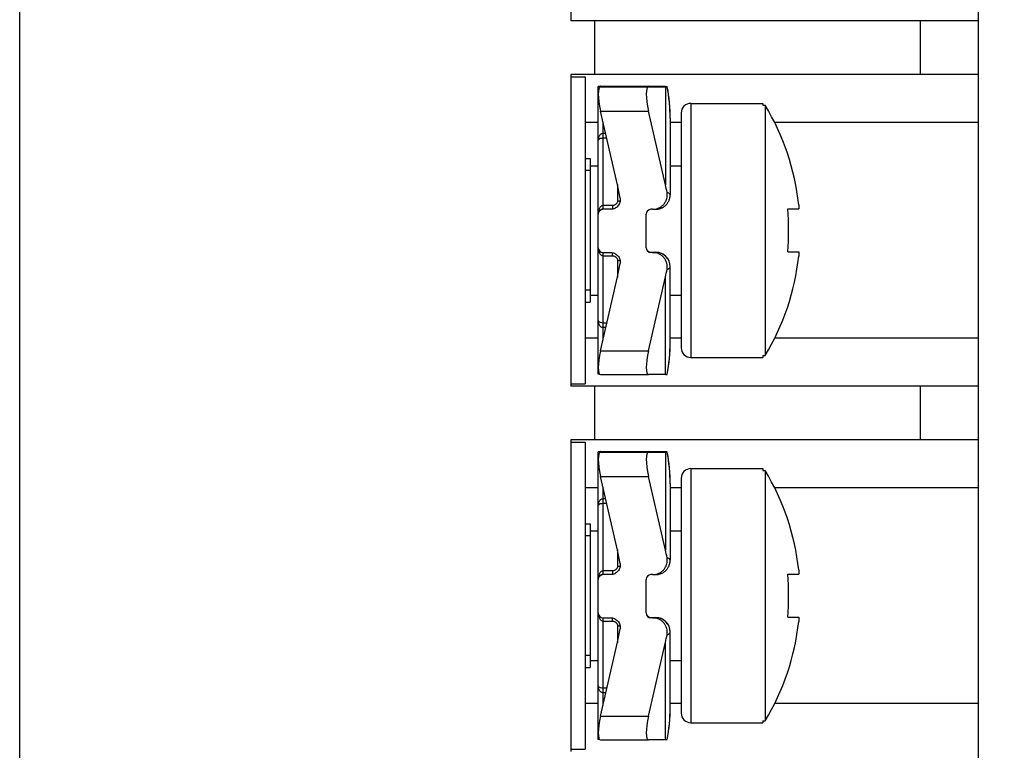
# Model space of a CAD drawing. Header units: millimetres. Extents: x 0 to 420, y 0 to 297.
# Tile 18 of 25: x 141 to 162, y 232 to 247. Entities that reach past the tile are written whole.
import ezdxf

# ---------------------------------------------------------------- set-up
doc = ezdxf.new("R2010")
doc.units = ezdxf.units.MM
doc.header["$LTSCALE"] = 23.1
doc.layers.get('0').update_dxf_attribs({"linetype": 'CONTINUOUS'})
doc.layers.add('3_ALL_AXES', color=7, linetype='CONTINUOUS')
doc.styles.get("Standard").update_dxf_attribs({"font": 'txt', "width": 0.85})
doc.dimstyles.new('DIMSTYLE_1', dxfattribs={"dimtxt": 5.5, "dimasz": 3.5, "dimexe": 1, "dimexo": 0.5, "dimgap": 1.375, "dimtad": 1, "dimdec": 4, "dimdsep": 46, "dimtxsty": 'STANDARD', "dimblk": '_FILLED', "dimblk1": '_FILLED', "dimblk2": '_FILLED', "dimcen": 0.09, "dimadec": 4, "dimazin": 2, "dimtp": 0.15, "dimtm": 0.15, "dimtfac": 1, "dimtdec": 4, "dimtofl": 0, "dimtmove": 0, "dimatfit": 3, "dimldrblk": '_FILLED', "dimfxl": 1, "dimtolj": 1, "dimarcsym": 0})

# ---------------------------------------------------------------- blocks, each defined once
blk = doc.blocks.new('_FILLED')
at = {"color": 0, "linetype": 'BYBLOCK'}
blk.add_solid([(0, 0), (-1, 0.1429), (-1, -0.1429)], dxfattribs=at)
blk = doc.blocks.new('*D3')
at = {"color": 2, "linetype": 'CONTINUOUS'}
for p, q in [((152.935, 265.853), (184.918, 265.853)), ((183.918, 265.853), (183.918, 220.103)), ((183.918, 174.353), (183.918, 220.103)), ((143.935, 174.353), (184.918, 174.353))]:
    blk.add_line(p, q, dxfattribs=at)
at = {"color": 2, "linetype": 'CONTINUOUS', "xscale": 3.5, "yscale": 3.5, "zscale": 3.5}
for p, rotation in [((183.918, 265.853), 90), ((183.918, 174.353), 270)]:
    blk.add_blockref('_FILLED', p, dxfattribs=dict(at, rotation=rotation))
at = {"color": 2, "linetype": 'CONTINUOUS', "insert": (177.043, 220.103), "char_height": 5.5, "width": 21.80357, "attachment_point": 2, "rotation": 90, "line_spacing_factor": 0.9}
blk.add_mtext('91.5', dxfattribs=at)

msp = doc.modelspace()

# ---------------------------------------------------------------- linework, layer by layer
at = {"color": 7, "linetype": 'CONTINUOUS'}
for p, q in [((141.43464, 174.35261), (141.43464, 265.85261)), ((161.43464, 176.85261), (161.43464, 263.35261)), ((152.93464, 253.83261), (152.93464, 247.33261)), ((161.43464, 247.33261), (152.93464, 247.33261)), ((153.43464, 246.21261), (153.43464, 247.33261)), ((161.43464, 246.21261), (152.93464, 246.21261)), ((152.93464, 246.21261), (152.93464, 239.71261)), ((153.5304, 245.96405), (153.50474, 245.96381)), ((153.50474, 243.30609), (153.50474, 245.96381)), ((153.50474, 245.96137), (153.5304, 245.96113)), ((153.5534, 245.97132), (153.553, 245.97131)), ((153.90685, 245.96595), (153.5534, 245.97132)), ((153.5534, 245.95386), (153.90685, 245.95923)), ((153.60474, 245.97132), (154.553, 245.97132)), ((153.76025, 245.96416), (153.60474, 245.96416)), ((153.60474, 245.96102), (153.76025, 245.96102)), ((153.96043, 245.96496), (153.96266, 245.96486)), ((153.96266, 245.96032), (153.96043, 245.96022)), ((154.50474, 245.96381), (154.51337, 245.96395)), ((154.50474, 245.96381), (154.50474, 245.96137)), ((154.51337, 245.96395), (154.60474, 245.96416)), ((154.553, 245.97132), (154.5534, 245.97132)), ((154.90685, 245.96595), (154.5534, 245.97132)), ((154.5534, 245.95386), (154.90685, 245.95923)), ((154.63893, 245.96416), (154.60474, 245.96416)), ((154.63893, 245.96102), (154.60474, 245.96102)), ((154.93957, 245.95978), (154.94449, 245.95997)), ((154.94449, 245.96521), (154.94272, 245.96532)), ((154.95926, 245.87947), (154.9445, 245.96521)), ((155.00156, 245.45082), (154.99691, 245.54315)), ((155.43464, 245.61261), (156.93464, 245.61261)), ((156.93464, 245.61261), (156.93464, 245.57412)), ((156.93464, 245.57412), (156.98464, 245.57412)), ((156.98464, 245.57412), (156.98464, 240.3511)), ((153.90685, 243.91371), (153.5534, 245.45212)), ((154.90685, 243.91371), (154.5534, 245.45212)), ((155.00413, 245.36483), (155.00149, 245.45765)), ((155.00474, 245.29756), (155.0041, 245.37166)), ((155.00474, 245.30277), (155.00474, 243.70444)), ((155.23464, 245.41261), (155.23464, 240.51261)), ((157.45788, 243.41261), (157.68595, 243.41261)), ((157.68595, 243.4988), (157.68595, 243.41261)), ((153.50474, 239.9614), (153.50474, 243.30213)), ((153.79691, 243.40553), (153.60474, 243.40553)), ((153.76025, 243.40213), (153.60474, 243.40213)), ((153.76473, 243.40217), (153.76025, 243.40213)), ((154.50474, 242.60214), (154.50474, 243.30213)), ((154.63893, 243.40213), (154.60474, 243.40213)), ((154.63893, 243.40213), (154.64432, 243.40218)), ((154.67467, 243.40278), (154.68796, 243.40312)), ((154.68796, 243.40312), (154.69717, 243.4034)), ((154.70552, 243.40372), (154.70955, 243.4039)), ((154.70955, 243.4039), (154.71363, 243.4041)), ((154.71363, 243.4041), (154.71791, 243.40435)), ((153.60474, 242.50214), (153.76025, 242.50214)), ((154.60474, 242.5074), (154.70474, 242.5074)), ((154.63893, 242.50214), (154.60474, 242.50214)), ((157.45788, 242.51261), (157.68595, 242.51261)), ((157.68595, 242.51261), (157.68595, 242.42642)), ((155.00474, 240.62245), (155.00474, 242.20784)), ((153.5534, 240.45215), (153.90685, 241.99055)), ((154.5534, 240.45215), (154.90685, 241.99055)), ((156.93464, 240.3511), (156.98464, 240.3511)), ((156.93464, 240.3511), (156.93464, 240.31261)), ((155.43464, 240.31261), (156.93464, 240.31261)), ((153.5304, 239.96117), (153.50474, 239.9614)), ((153.53516, 239.96115), (153.5304, 239.96117)), ((153.553, 239.95389), (154.553, 239.95389)), ((154.553, 239.95389), (154.5534, 239.9539)), ((154.90685, 239.95927), (154.5534, 239.9539)), ((154.94449, 239.96001), (154.93957, 239.95982)), ((161.43464, 239.71261), (152.93464, 239.71261)), ((153.43464, 238.59261), (153.43464, 239.71261)), ((161.43464, 238.59261), (152.93464, 238.59261)), ((152.93464, 238.59261), (152.93464, 232.09261)), ((153.5304, 238.34405), (153.50474, 238.34381)), ((153.50474, 235.68609), (153.50474, 238.34381)), ((153.50474, 238.34137), (153.5304, 238.34113)), ((153.5534, 238.35132), (153.553, 238.35131)), ((153.90685, 238.34595), (153.5534, 238.35132)), ((153.5534, 238.33386), (153.90685, 238.33923)), ((153.60474, 238.35132), (154.553, 238.35132)), ((153.76025, 238.34416), (153.60474, 238.34416)), ((153.60474, 238.34102), (153.76025, 238.34102)), ((153.96043, 238.34496), (153.96266, 238.34486)), ((153.96266, 238.34032), (153.96043, 238.34022)), ((154.50474, 238.34381), (154.51337, 238.34395)), ((154.50474, 238.34381), (154.50474, 238.34137)), ((154.51337, 238.34395), (154.60474, 238.34416)), ((154.553, 238.35132), (154.5534, 238.35132)), ((154.90685, 238.34595), (154.5534, 238.35132)), ((154.5534, 238.33386), (154.90685, 238.33923)), ((154.63893, 238.34416), (154.60474, 238.34416)), ((154.63893, 238.34102), (154.60474, 238.34102)), ((154.93957, 238.33978), (154.94449, 238.33997)), ((154.94449, 238.34521), (154.94272, 238.34532)), ((154.95926, 238.25947), (154.9445, 238.34521)), ((155.00156, 237.83082), (154.99691, 237.92315)), ((155.43464, 237.99261), (156.93464, 237.99261)), ((156.93464, 237.99261), (156.93464, 237.95412)), ((156.93464, 237.95412), (156.98464, 237.95412)), ((156.98464, 237.95412), (156.98464, 232.7311)), ((153.90685, 236.29371), (153.5534, 237.83212)), ((154.90685, 236.29371), (154.5534, 237.83212)), ((155.00413, 237.74483), (155.00149, 237.83765)), ((155.00474, 237.67756), (155.0041, 237.75166)), ((155.00474, 237.68277), (155.00474, 236.08444)), ((155.23464, 237.79261), (155.23464, 232.89261)), ((157.68595, 235.8788), (157.68595, 235.79261)), ((153.50474, 232.3414), (153.50474, 235.68213)), ((153.79691, 235.78553), (153.60474, 235.78553)), ((153.76025, 235.78213), (153.60474, 235.78213)), ((153.76473, 235.78217), (153.76025, 235.78213)), ((154.50474, 234.98214), (154.50474, 235.68213)), ((154.63893, 235.78213), (154.60474, 235.78213)), ((154.63893, 235.78213), (154.64432, 235.78218)), ((154.64818, 235.78224), (154.66554, 235.78258)), ((154.66554, 235.78258), (154.68291, 235.78298)), ((154.68291, 235.78298), (154.6927, 235.78326)), ((154.6927, 235.78326), (154.69932, 235.78348)), ((154.69932, 235.78348), (154.70552, 235.78372)), ((154.70552, 235.78372), (154.70955, 235.7839)), ((154.70955, 235.7839), (154.71363, 235.7841)), ((154.71363, 235.7841), (154.71791, 235.78435)), ((157.45788, 235.79261), (157.68595, 235.79261)), ((153.60474, 234.88214), (153.76025, 234.88214)), ((154.60474, 234.8874), (154.70474, 234.8874)), ((154.63893, 234.88214), (154.60474, 234.88214)), ((157.45788, 234.89261), (157.68595, 234.89261)), ((157.68595, 234.89261), (157.68595, 234.80642)), ((155.00474, 233.00245), (155.00474, 234.58784)), ((153.5534, 232.83215), (153.90685, 234.37055)), ((154.5534, 232.83215), (154.90685, 234.37055)), ((156.93464, 232.7311), (156.98464, 232.7311)), ((156.93464, 232.7311), (156.93464, 232.69261)), ((155.43464, 232.69261), (156.93464, 232.69261)), ((153.5304, 232.34117), (153.50474, 232.3414)), ((153.53516, 232.34115), (153.5304, 232.34117)), ((153.553, 232.33389), (154.553, 232.33389)), ((154.553, 232.33389), (154.5534, 232.3339)), ((154.90685, 232.33927), (154.5534, 232.3339)), ((154.94449, 232.34001), (154.93957, 232.33982))]:
    msp.add_line(p, q, dxfattribs=at)
at = {"color": 9, "linetype": 'CONTINUOUS'}
for p, q in [((160.22085, 247.33261), (160.22085, 246.21261)), ((153.5534, 245.97132), (153.60474, 245.97132)), ((153.5534, 245.95386), (154.5534, 245.95386)), ((153.60474, 245.96102), (153.60474, 245.95464)), ((153.76089, 245.95702), (153.76025, 245.96102)), ((153.76086, 245.95701), (153.76025, 245.96102)), ((154.553, 245.97132), (154.5534, 245.97132)), ((154.60474, 245.96416), (154.60474, 245.96102)), ((154.63893, 245.96416), (154.63954, 245.96114)), ((154.63893, 245.96416), (154.63952, 245.96113)), ((154.90685, 245.95923), (154.90685, 243.91371)), ((155.43464, 245.61261), (155.43464, 240.31261)), ((153.5534, 245.45212), (154.5534, 245.45212)), ((153.50474, 245.21261), (153.23464, 245.21261)), ((153.60474, 243.40213), (153.60474, 245.22865)), ((155.23464, 245.21261), (155.00474, 245.21261)), ((161.43464, 245.21261), (157.18397, 245.21261)), ((153.60471, 244.89096), (153.68233, 244.89096)), ((153.60474, 244.98772), (153.66009, 244.98772)), ((153.90474, 243.92291), (153.90474, 243.57501)), ((153.80474, 243.47968), (153.60471, 243.47968)), ((153.80474, 243.47968), (153.80474, 243.40714)), ((153.60474, 243.40553), (153.59938, 243.40539)), ((153.60471, 242.43206), (153.80474, 242.43206)), ((153.60474, 240.67561), (153.60474, 242.50214)), ((153.80474, 242.43206), (153.80474, 242.49712)), ((154.60474, 242.5074), (154.60474, 242.50214)), ((154.70474, 242.50445), (154.70474, 242.5074)), ((153.90474, 242.33692), (153.90474, 241.98135)), ((154.90685, 239.95927), (154.90685, 241.99055)), ((153.6863, 241.0306), (153.60471, 241.0306)), ((153.66419, 240.93435), (153.60474, 240.93435)), ((153.50474, 240.71261), (153.23464, 240.71261)), ((155.23464, 240.71261), (155.00474, 240.71261)), ((161.43464, 240.71261), (157.184, 240.71261)), ((153.5534, 240.45215), (154.5534, 240.45215)), ((160.22085, 239.71261), (160.22085, 238.59261)), ((153.5534, 238.35132), (153.60474, 238.35132)), ((153.5534, 238.33386), (154.5534, 238.33386)), ((153.60474, 238.34102), (153.60474, 238.33464)), ((153.76089, 238.33702), (153.76025, 238.34102)), ((153.76086, 238.33701), (153.76025, 238.34102)), ((154.553, 238.35132), (154.5534, 238.35132)), ((154.60474, 238.34416), (154.60474, 238.34102)), ((154.63893, 238.34416), (154.63954, 238.34114)), ((154.63893, 238.34416), (154.63952, 238.34113)), ((154.90685, 238.33923), (154.90685, 236.29371)), ((155.43464, 237.99261), (155.43464, 232.69261)), ((153.5534, 237.83212), (154.5534, 237.83212)), ((153.50474, 237.59261), (153.23464, 237.59261)), ((153.60474, 235.78213), (153.60474, 237.60865)), ((155.23464, 237.59261), (155.00474, 237.59261)), ((161.43464, 237.59261), (157.18397, 237.59261)), ((153.60471, 237.27096), (153.68233, 237.27096)), ((153.60474, 237.36772), (153.66009, 237.36772)), ((153.90474, 236.30291), (153.90474, 235.95501)), ((153.80474, 235.85968), (153.60471, 235.85968)), ((153.80474, 235.85968), (153.80474, 235.78714)), ((153.60474, 235.78553), (153.59938, 235.78539)), ((153.60471, 234.81206), (153.80474, 234.81206)), ((153.60474, 233.05561), (153.60474, 234.88214)), ((153.80474, 234.81206), (153.80474, 234.87712)), ((154.60474, 234.8874), (154.60474, 234.88214)), ((154.70474, 234.88445), (154.70474, 234.8874)), ((153.90474, 234.71692), (153.90474, 234.36135)), ((154.90685, 232.33927), (154.90685, 234.37055)), ((153.6863, 233.4106), (153.60471, 233.4106)), ((153.66419, 233.31435), (153.60474, 233.31435)), ((153.50474, 233.09261), (153.23464, 233.09261)), ((155.23464, 233.09261), (155.00474, 233.09261)), ((161.43464, 233.09261), (157.184, 233.09261)), ((153.5534, 232.83215), (154.5534, 232.83215))]:
    msp.add_line(p, q, dxfattribs=at)
at = {"color": 2, "linetype": 'CONTINUOUS'}
for p, q in [((153.33464, 244.21261), (153.23464, 244.21261)), ((153.33464, 241.71261), (153.23464, 241.71261)), ((153.33464, 236.59261), (153.23464, 236.59261)), ((153.33464, 234.09261), (153.23464, 234.09261))]:
    msp.add_line(p, q, dxfattribs=at)
at = {"color": 7, "linetype": 'CONTINUOUS'}
for points in [[(154.99702, 245.53631), (154.99052, 245.62129), (154.98209, 245.70571), (154.97175, 245.78951), (154.95951, 245.87265), (154.9445, 245.95997)], [(154.99691, 245.54315), (154.99038, 245.62813), (154.98191, 245.71254), (154.97153, 245.79634), (154.95926, 245.87947)], [(154.71791, 243.40435), (154.72026, 243.4045), (154.72276, 243.40468), (154.72545, 243.40488), (154.72854, 243.40514), (154.732, 243.40546), (154.73588, 243.40587), (154.74049, 243.40641), (154.74593, 243.40713), (154.75211, 243.40808), (154.7591, 243.4093), (154.767, 243.41088), (154.77569, 243.41287), (154.78499, 243.4153), (154.79486, 243.41823), (154.80528, 243.42173), (154.81611, 243.42583), (154.82732, 243.43058), (154.83885, 243.43605), (154.85051, 243.4422), (154.86225, 243.44908), (154.87401, 243.45673), (154.88561, 243.46507), (154.89696, 243.47409), (154.90804, 243.48381), (154.9188, 243.49423), (154.92917, 243.50535), (154.93912, 243.51717), (154.94857, 243.52965), (154.95748, 243.54281), (154.96579, 243.5566), (154.97344, 243.57101), (154.98037, 243.586), (154.98654, 243.60154), (154.99189, 243.61759), (154.99638, 243.63411), (154.99995, 243.65106), (155.00256, 243.66837), (155.00417, 243.68599), (155.00474, 243.70444)], [(154.64818, 243.40224), (154.65188, 243.40231), (154.67467, 243.40278)], [(154.69717, 243.4034), (154.69932, 243.40348), (154.70552, 243.40372)], [(154.9445, 239.96001), (154.95926, 240.04576), (154.97153, 240.12889), (154.98191, 240.21269), (154.99038, 240.2971), (154.99692, 240.38208), (155.00149, 240.46758), (155.0041, 240.55356), (155.00474, 240.62242)], [(154.99702, 237.91631), (154.99052, 238.00129), (154.98209, 238.08571), (154.97175, 238.16951), (154.95951, 238.25265), (154.9445, 238.33997)], [(154.99691, 237.92315), (154.99038, 238.00813), (154.98191, 238.09254), (154.97153, 238.17634), (154.95926, 238.25947)], [(154.71791, 235.78435), (154.72026, 235.7845), (154.72276, 235.78468), (154.72545, 235.78488), (154.72854, 235.78514), (154.732, 235.78546), (154.73588, 235.78587), (154.74049, 235.78641), (154.74593, 235.78713), (154.75211, 235.78808), (154.7591, 235.7893), (154.767, 235.79088), (154.77569, 235.79287), (154.78499, 235.7953), (154.79486, 235.79823), (154.80528, 235.80173), (154.81611, 235.80583), (154.82732, 235.81058), (154.83885, 235.81605), (154.85051, 235.8222), (154.86225, 235.82908), (154.87401, 235.83673), (154.88561, 235.84507), (154.89696, 235.85409), (154.90804, 235.86381), (154.9188, 235.87423), (154.92917, 235.88535), (154.93912, 235.89717), (154.94857, 235.90965), (154.95748, 235.92281), (154.96579, 235.9366), (154.97344, 235.95101), (154.98037, 235.966), (154.98654, 235.98154), (154.99189, 235.99759), (154.99638, 236.01411), (154.99995, 236.03106), (155.00256, 236.04837), (155.00417, 236.06599), (155.00474, 236.08444)], [(154.9445, 232.34001), (154.95926, 232.42576), (154.97153, 232.50889), (154.98191, 232.59269), (154.99038, 232.6771), (154.99692, 232.76208), (155.00149, 232.84758), (155.0041, 232.93356), (155.00474, 233.00242)]]:
    msp.add_lwpolyline(points, dxfattribs=at)
for centre, radius, start, end in [((153.60264, 223.42252), 22.54164, 89.994656, 90.183606), ((153.59631, 264.4329), 18.47189, 269.795579, 270.026158), ((155.43464, 245.41261), 0.2, 90, 180), ((152.67797, 242.96261), 5.0366, 6.111215, 31.232139), ((151.48907, 242.96261), 5.98576, 355.688523, 4.311477), ((153.60474, 243.30213), 0.10001, 90.003001, 179.996649), ((154.60474, 243.30213), 0.10001, 90.003001, 179.996649), ((153.60474, 242.60214), 0.10001, 180.003351, 269.996999), ((154.60474, 242.60214), 0.10001, 180.003351, 269.996999), ((154.60469, 242.60736), 0.09995, 182.995508, 270.029421), ((154.70493, 242.20755), 0.29983, 0.055821, 90.035737), ((152.67797, 242.96261), 5.0366, 328.767861, 353.888785), ((155.43464, 240.51261), 0.2, 180, 270), ((153.60264, 215.80252), 22.54164, 89.994656, 90.183606), ((153.59631, 256.8129), 18.47189, 269.795579, 270.026158), ((155.43464, 237.79261), 0.2, 90, 180), ((152.67797, 235.34261), 5.0366, 6.111215, 31.232139), ((153.60474, 235.68213), 0.10001, 90.003001, 179.996649), ((154.60474, 235.68213), 0.10001, 90.003001, 179.996649), ((151.48907, 235.34261), 5.98576, 355.688523, 4.311477), ((153.60474, 234.98214), 0.10001, 180.003351, 269.996999), ((154.60474, 234.98214), 0.10001, 180.003351, 269.996999), ((154.60469, 234.98736), 0.09995, 182.995508, 270.029421), ((154.70493, 234.58755), 0.29983, 0.055821, 90.035737), ((152.67797, 235.34261), 5.0366, 328.767861, 353.888785), ((155.43464, 232.89261), 0.2, 180, 270)]:
    msp.add_arc(centre, radius, start, end, dxfattribs=at)
at = {"color": 9, "linetype": 'CONTINUOUS'}
for centre, radius, start, end in [((151.61452, 245.29823), 3.39022, 359.988576, 11.252583), ((154.98389, 243.70443), 0.02085, 0.027849, 8.319217), ((154.70474, 242.20445), 0.3, 0.000175, 90.000175), ((151.63355, 240.6195), 3.37119, 348.715497, 0.049718), ((151.61452, 237.67823), 3.39022, 359.988576, 11.252583), ((154.98389, 236.08443), 0.02085, 0.027849, 8.319217), ((154.70474, 234.58445), 0.3, 0.000175, 90.000175), ((151.63355, 232.9995), 3.37119, 348.715497, 0.049718)]:
    msp.add_arc(centre, radius, start, end, dxfattribs=at)
at = {"color": 7, "linetype": 'CONTINUOUS'}
for centre, major_axis, ratio, start_param, end_param in [((153.66827, 245.45386), (-0.12038, 0.49931), 0.2184933, -0.04913704, 1.52165928), ((153.66827, 245.47132), (-0.12113, 0.49931), 0.21682208, 6.23063333, 6.39756284), ((152.00474, 245.9629), (2, 0), 0.00493813, 0.21087984, 0.31415927), ((152.00474, 245.96228), (2, 0), 0.00493813, -0.31415927, -0.21087984), ((154.66827, 245.45386), (-0.12038, 0.49931), 0.2184933, -0.04913704, 1.52165928), ((153.00474, 245.96228), (2, 0), 0.00493813, -0.31415927, -0.25598623), ((152.00474, 243.03969), (0, 2.82841), 0.70711109, -1.35991648, -1.25663706), ((153.00474, 243.03969), (0, 2.82841), 0.70711109, -1.31481009, -1.25663706), ((152.00474, 242.86458), (0, 2.82841), 0.70711109, -1.88495559, -1.78167617), ((153.00474, 242.86458), (0, 2.82841), 0.70711109, -1.88495559, -1.82678256), ((153.66827, 240.45389), (0.12113, 0.49931), 0.21682208, -4.65634533, -3.08904079), ((154.66827, 240.45389), (0.12113, 0.49931), 0.21682208, -4.65634533, -3.08904079), ((153.00474, 239.96232), (2, 0), 0.00493813, -0.31415927, -0.25598623), ((153.66827, 237.83386), (-0.12038, 0.49931), 0.2184933, -0.04913704, 1.52165928), ((153.66827, 237.85132), (-0.12113, 0.49931), 0.21682208, 6.23063333, 6.39756284), ((152.00474, 238.3429), (2, 0), 0.00493813, 0.21087984, 0.31415927), ((152.00474, 238.34228), (2, 0), 0.00493813, -0.31415927, -0.21087984), ((154.66827, 237.83386), (-0.12038, 0.49931), 0.2184933, -0.04913704, 1.52165928), ((153.00474, 238.34228), (2, 0), 0.00493813, -0.31415927, -0.25598623), ((152.00474, 235.41969), (0, 2.82841), 0.70711109, -1.35991648, -1.25663706), ((153.00474, 235.41969), (0, 2.82841), 0.70711109, -1.31481009, -1.25663706), ((152.00474, 235.24458), (0, 2.82841), 0.70711109, -1.88495559, -1.78167617), ((153.00474, 235.24458), (0, 2.82841), 0.70711109, -1.88495559, -1.82678256), ((153.66827, 232.83389), (0.12113, 0.49931), 0.21682208, -4.65634533, -3.08904079), ((154.66827, 232.83389), (0.12113, 0.49931), 0.21682208, -4.65634533, -3.08904079), ((153.00474, 232.34232), (2, 0), 0.00493813, -0.31415927, -0.25598623)]:
    msp.add_ellipse(centre, major_axis=major_axis, ratio=ratio, start_param=start_param, end_param=end_param, dxfattribs=at)
for points, knots in [([(153.96266, 245.96486), (153.96267, 245.96478), (153.96212, 245.96489), (153.96161, 245.96473), (153.96025, 245.96478), (153.9586, 245.96471), (153.95638, 245.96469), (153.95252, 245.96464), (153.94651, 245.96459), (153.93799, 245.96452), (153.92774, 245.96447), (153.91588, 245.96441), (153.90254, 245.96436), (153.88783, 245.96432), (153.86595, 245.96426), (153.83638, 245.96421), (153.79904, 245.96417), (153.77334, 245.96416), (153.76025, 245.96416)], [0, 0, 0, 0, 0.0011978, 0.00482492, 0.01088711, 0.01936069, 0.03021692, 0.04342686, 0.0767854, 0.11908373, 0.16987214, 0.22865662, 0.29481424, 0.36769283, 0.44656656, 0.61912982, 0.8060169, 1, 1, 1, 1]), ([(153.76025, 245.96102), (153.77333, 245.96102), (153.79901, 245.96101), (153.83633, 245.96097), (153.86589, 245.96092), (153.88776, 245.96086), (153.90246, 245.96082), (153.91581, 245.96077), (153.92767, 245.96071), (153.93792, 245.96066), (153.94646, 245.9606), (153.95247, 245.96054), (153.95634, 245.96049), (153.95856, 245.96047), (153.96024, 245.9604), (153.96156, 245.96045), (153.96214, 245.96028), (153.96265, 245.9604), (153.96266, 245.96032)], [0, 0, 0, 0, 0.19385842, 0.38063733, 0.55311788, 0.63196417, 0.70482718, 0.77098052, 0.8297745, 0.88058627, 0.92292101, 0.9563322, 0.96957315, 0.98046361, 0.98897517, 0.9950796, 0.99875305, 1, 1, 1, 1]), ([(154.60474, 245.96102), (154.59824, 245.96102), (154.58548, 245.96102), (154.56696, 245.96104), (154.54989, 245.96107), (154.53688, 245.96111), (154.52769, 245.96114), (154.52186, 245.96117), (154.51683, 245.9612), (154.51265, 245.96123), (154.50936, 245.96127), (154.50716, 245.96128), (154.50592, 245.96133), (154.50527, 245.9613), (154.505, 245.96139), (154.50474, 245.96133), (154.50474, 245.96137)], [0, 0, 0, 0, 0.1949202, 0.3827171, 0.55556721, 0.70705504, 0.77297865, 0.83144561, 0.88188082, 0.92384715, 0.95691712, 0.98074209, 0.98913226, 0.99514959, 0.9987763, 1, 1, 1, 1]), ([(154.63893, 245.96416), (154.67681, 245.96416), (154.73196, 245.96419), (154.80242, 245.96432), (154.84776, 245.96443), (154.88555, 245.96458), (154.91162, 245.96472), (154.92761, 245.96487), (154.93565, 245.96494), (154.94092, 245.96507), (154.9435, 245.96509), (154.94431, 245.96517)], [0, 0, 0, 0, 0.37212094, 0.54177239, 0.6921461, 0.81752191, 0.91297823, 0.94822654, 0.97465251, 0.99196588, 1, 1, 1, 1]), ([(154.94449, 245.95997), (154.94449, 245.96001), (154.9443, 245.95999), (154.94407, 245.96004), (154.94357, 245.96005), (154.94258, 245.9601), (154.94085, 245.96013), (154.93825, 245.96019), (154.9349, 245.96023), (154.93084, 245.96028), (154.92606, 245.96033), (154.91831, 245.9604), (154.90696, 245.96048), (154.89143, 245.96056), (154.87348, 245.96065), (154.8533, 245.96072), (154.83108, 245.96079), (154.79807, 245.96087), (154.75351, 245.96095), (154.69729, 245.96101), (154.65862, 245.96102), (154.63893, 245.96102)], [0, 0, 0, 0, 0.00032903, 0.00126548, 0.0028144, 0.00497409, 0.01111631, 0.01967219, 0.03062111, 0.04393927, 0.05958565, 0.07751314, 0.1200224, 0.17102823, 0.22997274, 0.29625913, 0.36919515, 0.44805803, 0.62038326, 0.80669934, 1, 1, 1, 1]), ([(153.96043, 243.63173), (153.96466, 243.60383), (153.96089, 243.54541), (153.91925, 243.46877), (153.84986, 243.41602), (153.79296, 243.4028), (153.76473, 243.40218)], [0, 0, 0, 0, 0.24994701, 0.49991148, 0.74991854, 1, 1, 1, 1]), ([(154.64432, 243.40218), (154.66612, 243.40256), (154.70979, 243.40791), (154.77205, 243.42946), (154.82839, 243.46368), (154.87611, 243.50916), (154.91289, 243.56388), (154.93684, 243.62532), (154.94671, 243.69049), (154.94353, 243.7344), (154.93957, 243.75584)], [0, 0, 0, 0, 0.12502735, 0.25003428, 0.37503626, 0.50004132, 0.62504209, 0.75003158, 0.87501536, 1, 1, 1, 1]), ([(153.59937, 243.40538), (153.59036, 243.40489), (153.57354, 243.40171), (153.55198, 243.3915), (153.53553, 243.37872), (153.51997, 243.36087), (153.50785, 243.33661), (153.50474, 243.31592), (153.50474, 243.30609)], [0, 0, 0, 0, 0.1795005, 0.33547099, 0.47049449, 0.59084925, 0.80428325, 1, 1, 1, 1]), ([(153.76025, 242.50214), (153.78885, 242.50214), (153.84678, 242.48984), (153.91786, 242.43735), (153.96073, 242.36001), (153.96471, 242.3008), (153.96043, 242.27253)], [0, 0, 0, 0, 0.25008029, 0.5001089, 0.7500713, 1, 1, 1, 1]), ([(154.93957, 242.14843), (154.94357, 242.17008), (154.94673, 242.21446), (154.93653, 242.28028), (154.91198, 242.34223), (154.87438, 242.39722), (154.8257, 242.44268), (154.76836, 242.47657), (154.70515, 242.49744), (154.66096, 242.50214), (154.63893, 242.50214)], [0, 0, 0, 0, 0.12498342, 0.24998907, 0.37498848, 0.49998342, 0.62498293, 0.74999158, 0.87500798, 1, 1, 1, 1]), ([(153.96266, 238.34486), (153.96267, 238.34478), (153.96212, 238.34489), (153.96161, 238.34473), (153.96025, 238.34478), (153.9586, 238.34471), (153.95638, 238.34469), (153.95252, 238.34464), (153.94651, 238.34459), (153.93799, 238.34452), (153.92774, 238.34447), (153.91588, 238.34441), (153.90254, 238.34436), (153.88783, 238.34432), (153.86595, 238.34426), (153.83638, 238.34421), (153.79904, 238.34417), (153.77334, 238.34416), (153.76025, 238.34416)], [0, 0, 0, 0, 0.0011978, 0.00482492, 0.01088711, 0.01936069, 0.03021692, 0.04342686, 0.0767854, 0.11908373, 0.16987214, 0.22865662, 0.29481424, 0.36769283, 0.44656656, 0.61912982, 0.8060169, 1, 1, 1, 1]), ([(153.76025, 238.34102), (153.77333, 238.34102), (153.79901, 238.34101), (153.83633, 238.34097), (153.86589, 238.34092), (153.88776, 238.34086), (153.90246, 238.34082), (153.91581, 238.34077), (153.92767, 238.34071), (153.93792, 238.34066), (153.94646, 238.3406), (153.95247, 238.34054), (153.95634, 238.34049), (153.95856, 238.34047), (153.96024, 238.3404), (153.96156, 238.34045), (153.96214, 238.34028), (153.96265, 238.3404), (153.96266, 238.34032)], [0, 0, 0, 0, 0.19385842, 0.38063733, 0.55311788, 0.63196417, 0.70482718, 0.77098052, 0.8297745, 0.88058627, 0.92292101, 0.9563322, 0.96957315, 0.98046361, 0.98897517, 0.9950796, 0.99875305, 1, 1, 1, 1]), ([(154.60474, 238.34102), (154.59824, 238.34102), (154.58548, 238.34102), (154.56696, 238.34104), (154.54989, 238.34107), (154.53688, 238.34111), (154.52769, 238.34114), (154.52186, 238.34117), (154.51683, 238.3412), (154.51265, 238.34123), (154.50936, 238.34127), (154.50716, 238.34128), (154.50592, 238.34133), (154.50527, 238.3413), (154.505, 238.34139), (154.50474, 238.34133), (154.50474, 238.34137)], [0, 0, 0, 0, 0.1949202, 0.3827171, 0.55556721, 0.70705504, 0.77297865, 0.83144561, 0.88188082, 0.92384715, 0.95691712, 0.98074209, 0.98913226, 0.99514959, 0.9987763, 1, 1, 1, 1]), ([(154.63893, 238.34416), (154.67681, 238.34416), (154.73196, 238.34419), (154.80242, 238.34432), (154.84776, 238.34443), (154.88555, 238.34458), (154.91162, 238.34472), (154.92761, 238.34487), (154.93565, 238.34494), (154.94092, 238.34507), (154.9435, 238.34509), (154.94431, 238.34517)], [0, 0, 0, 0, 0.37212094, 0.54177239, 0.6921461, 0.81752191, 0.91297823, 0.94822654, 0.97465251, 0.99196588, 1, 1, 1, 1]), ([(154.94449, 238.33997), (154.94449, 238.34001), (154.9443, 238.33999), (154.94407, 238.34004), (154.94357, 238.34005), (154.94258, 238.3401), (154.94085, 238.34013), (154.93825, 238.34019), (154.9349, 238.34023), (154.93084, 238.34028), (154.92606, 238.34033), (154.91831, 238.3404), (154.90696, 238.34048), (154.89143, 238.34056), (154.87348, 238.34065), (154.8533, 238.34072), (154.83108, 238.34079), (154.79807, 238.34087), (154.75351, 238.34095), (154.69729, 238.34101), (154.65862, 238.34102), (154.63893, 238.34102)], [0, 0, 0, 0, 0.00032903, 0.00126548, 0.0028144, 0.00497409, 0.01111631, 0.01967219, 0.03062111, 0.04393927, 0.05958565, 0.07751314, 0.1200224, 0.17102823, 0.22997274, 0.29625913, 0.36919515, 0.44805803, 0.62038326, 0.80669934, 1, 1, 1, 1]), ([(154.64432, 235.78218), (154.66612, 235.78256), (154.70979, 235.78791), (154.77205, 235.80946), (154.82839, 235.84368), (154.87611, 235.88916), (154.91289, 235.94388), (154.93684, 236.00532), (154.94671, 236.07049), (154.94353, 236.1144), (154.93957, 236.13584)], [0, 0, 0, 0, 0.12502735, 0.25003428, 0.37503626, 0.50004132, 0.62504209, 0.75003158, 0.87501536, 1, 1, 1, 1]), ([(153.96043, 236.01173), (153.96466, 235.98383), (153.96089, 235.92541), (153.91925, 235.84877), (153.84986, 235.79602), (153.79296, 235.7828), (153.76473, 235.78218)], [0, 0, 0, 0, 0.24994701, 0.49991148, 0.74991854, 1, 1, 1, 1]), ([(153.59937, 235.78538), (153.59036, 235.78489), (153.57354, 235.78171), (153.55198, 235.7715), (153.53553, 235.75872), (153.51997, 235.74087), (153.50785, 235.71661), (153.50474, 235.69592), (153.50474, 235.68609)], [0, 0, 0, 0, 0.1795005, 0.33547099, 0.47049449, 0.59084925, 0.80428325, 1, 1, 1, 1]), ([(153.76025, 234.88214), (153.78885, 234.88214), (153.84678, 234.86984), (153.91786, 234.81735), (153.96073, 234.74001), (153.96471, 234.6808), (153.96043, 234.65253)], [0, 0, 0, 0, 0.25008029, 0.5001089, 0.7500713, 1, 1, 1, 1]), ([(154.93957, 234.52843), (154.94357, 234.55008), (154.94673, 234.59446), (154.93653, 234.66028), (154.91198, 234.72223), (154.87438, 234.77722), (154.8257, 234.82268), (154.76836, 234.85657), (154.70515, 234.87744), (154.66096, 234.88214), (154.63893, 234.88214)], [0, 0, 0, 0, 0.12498342, 0.24998907, 0.37498848, 0.49998342, 0.62498293, 0.74999158, 0.87500798, 1, 1, 1, 1])]:
    msp.add_open_spline(points, degree=3, knots=knots, dxfattribs=at)
at = {"color": 9, "linetype": 'CONTINUOUS'}
for points, knots in [([(153.50474, 244.82886), (153.50474, 244.84531), (153.50767, 244.87835), (153.51991, 244.91838), (153.53655, 244.94776), (153.55368, 244.96779), (153.57647, 244.98344), (153.59523, 244.98773), (153.60474, 244.98772)], [0, 0, 0, 0, 0.23967683, 0.48041714, 0.60324338, 0.72945596, 0.86143108, 1, 1, 1, 1]), ([(153.50474, 244.82886), (153.50474, 244.83555), (153.50828, 244.85044), (153.52592, 244.87063), (153.55911, 244.88697), (153.58772, 244.89095), (153.60471, 244.89096)], [0, 0, 0, 0, 0.15565137, 0.34127818, 0.60464264, 1, 1, 1, 1]), ([(154.93957, 243.75584), (154.94879, 243.75226), (154.96515, 243.74518), (154.98866, 243.73167), (155.00306, 243.71742), (155.00452, 243.70745)], [0, 0, 0, 0, 0.35688236, 0.63631423, 1, 1, 1, 1]), ([(153.60471, 243.47967), (153.59524, 243.47968), (153.57627, 243.4749), (153.55357, 243.45781), (153.53645, 243.43591), (153.51975, 243.40359), (153.50763, 243.35987), (153.50474, 243.32396), (153.50474, 243.30609)], [0, 0, 0, 0, 0.12985881, 0.25768753, 0.38359276, 0.5082098, 0.75481208, 1, 1, 1, 1]), ([(153.90474, 243.57501), (153.90474, 243.5626), (153.89945, 243.53728), (153.87699, 243.50557), (153.84375, 243.48454), (153.8177, 243.47968), (153.80474, 243.47968)], [0, 0, 0, 0, 0.24422144, 0.49248923, 0.744993, 1, 1, 1, 1]), ([(153.90474, 243.57501), (153.90973, 243.57501), (153.92872, 243.57546), (153.94771, 243.57752), (153.9614, 243.5804)], [0, 0, 0, 0, 0.26304929, 1, 1, 1, 1]), ([(153.50565, 242.58176), (153.50685, 242.56588), (153.51167, 242.53416), (153.52506, 242.49601), (153.54185, 242.46825), (153.55836, 242.44977), (153.57943, 242.43581), (153.59629, 242.43206), (153.60471, 242.43207)], [0, 0, 0, 0, 0.2451394, 0.49184292, 0.61656342, 0.74259109, 0.87041195, 1, 1, 1, 1]), ([(153.80474, 242.43206), (153.8177, 242.43206), (153.84374, 242.42721), (153.87698, 242.40623), (153.89944, 242.37458), (153.90474, 242.34931), (153.90474, 242.33692)], [0, 0, 0, 0, 0.2552498, 0.50786788, 0.75604471, 1, 1, 1, 1]), ([(154.63893, 242.50214), (154.6441, 242.50222), (154.65373, 242.5024), (154.66713, 242.50269), (154.67844, 242.50297), (154.68768, 242.50325), (154.69409, 242.5035), (154.69818, 242.50371), (154.70049, 242.50385), (154.70225, 242.50399), (154.7036, 242.50412), (154.70424, 242.50426), (154.70474, 242.50435), (154.70474, 242.50445)], [0, 0, 0, 0, 0.23522445, 0.43853814, 0.61017095, 0.75033755, 0.85921749, 0.90197224, 0.93695869, 0.96419419, 0.98370398, 0.9955399, 1, 1, 1, 1]), ([(153.90474, 242.33692), (153.90963, 242.33692), (153.92827, 242.33648), (153.94692, 242.33445), (153.96038, 242.33163)], [0, 0, 0, 0, 0.26241887, 1, 1, 1, 1]), ([(154.93957, 242.14843), (154.94932, 242.15255), (154.9664, 242.16057), (154.98742, 242.17434), (155.00104, 242.18846), (155.00474, 242.19956), (155.00474, 242.20445)], [0, 0, 0, 0, 0.35402034, 0.62924494, 0.83659027, 1, 1, 1, 1]), ([(153.60471, 241.0306), (153.58771, 241.0306), (153.55903, 241.03469), (153.52583, 241.0514), (153.50825, 241.072), (153.50474, 241.0871), (153.50474, 241.09391)], [0, 0, 0, 0, 0.39305099, 0.6559141, 0.8425322, 1, 1, 1, 1]), ([(153.60474, 240.93435), (153.59523, 240.93434), (153.57646, 240.93866), (153.55367, 240.95438), (153.53654, 240.97451), (153.51991, 241.00401), (153.50767, 241.04422), (153.50474, 241.07739), (153.50474, 241.09391)], [0, 0, 0, 0, 0.13819436, 0.26997247, 0.3961401, 0.51901848, 0.76001038, 1, 1, 1, 1]), ([(153.50474, 237.20886), (153.50474, 237.22531), (153.50767, 237.25835), (153.51991, 237.29838), (153.53655, 237.32776), (153.55368, 237.34779), (153.57647, 237.36344), (153.59523, 237.36773), (153.60474, 237.36772)], [0, 0, 0, 0, 0.23967683, 0.48041714, 0.60324338, 0.72945596, 0.86143108, 1, 1, 1, 1]), ([(153.50474, 237.20886), (153.50474, 237.21555), (153.50828, 237.23044), (153.52592, 237.25063), (153.55911, 237.26697), (153.58772, 237.27095), (153.60471, 237.27096)], [0, 0, 0, 0, 0.15565137, 0.34127818, 0.60464264, 1, 1, 1, 1]), ([(154.93957, 236.13584), (154.94879, 236.13226), (154.96515, 236.12518), (154.98866, 236.11167), (155.00306, 236.09742), (155.00452, 236.08745)], [0, 0, 0, 0, 0.35688236, 0.63631423, 1, 1, 1, 1]), ([(153.60471, 235.85967), (153.59524, 235.85968), (153.57627, 235.8549), (153.55357, 235.83781), (153.53645, 235.81591), (153.51975, 235.78359), (153.50763, 235.73987), (153.50474, 235.70396), (153.50474, 235.68609)], [0, 0, 0, 0, 0.12985881, 0.25768753, 0.38359276, 0.5082098, 0.75481208, 1, 1, 1, 1]), ([(153.90474, 235.95501), (153.90474, 235.9426), (153.89945, 235.91728), (153.87699, 235.88557), (153.84375, 235.86454), (153.8177, 235.85968), (153.80474, 235.85968)], [0, 0, 0, 0, 0.24422144, 0.49248923, 0.744993, 1, 1, 1, 1]), ([(153.90474, 235.95501), (153.90973, 235.95501), (153.92872, 235.95546), (153.94771, 235.95752), (153.9614, 235.9604)], [0, 0, 0, 0, 0.26304929, 1, 1, 1, 1]), ([(153.50565, 234.96176), (153.50685, 234.94588), (153.51167, 234.91416), (153.52506, 234.87601), (153.54185, 234.84825), (153.55836, 234.82977), (153.57943, 234.81581), (153.59629, 234.81206), (153.60471, 234.81207)], [0, 0, 0, 0, 0.2451394, 0.49184292, 0.61656342, 0.74259109, 0.87041195, 1, 1, 1, 1]), ([(153.80474, 234.81206), (153.8177, 234.81206), (153.84374, 234.80721), (153.87698, 234.78623), (153.89944, 234.75458), (153.90474, 234.72931), (153.90474, 234.71692)], [0, 0, 0, 0, 0.2552498, 0.50786788, 0.75604471, 1, 1, 1, 1]), ([(154.63893, 234.88214), (154.6441, 234.88222), (154.65373, 234.8824), (154.66713, 234.88269), (154.67844, 234.88297), (154.68768, 234.88325), (154.69409, 234.8835), (154.69818, 234.88371), (154.70049, 234.88385), (154.70225, 234.88399), (154.7036, 234.88412), (154.70424, 234.88426), (154.70474, 234.88435), (154.70474, 234.88445)], [0, 0, 0, 0, 0.23522445, 0.43853814, 0.61017095, 0.75033755, 0.85921749, 0.90197224, 0.93695869, 0.96419419, 0.98370398, 0.9955399, 1, 1, 1, 1]), ([(153.90474, 234.71692), (153.90963, 234.71692), (153.92827, 234.71648), (153.94692, 234.71445), (153.96038, 234.71163)], [0, 0, 0, 0, 0.26241887, 1, 1, 1, 1]), ([(154.93957, 234.52843), (154.94932, 234.53255), (154.9664, 234.54057), (154.98742, 234.55434), (155.00104, 234.56846), (155.00474, 234.57956), (155.00474, 234.58445)], [0, 0, 0, 0, 0.35402034, 0.62924494, 0.83659027, 1, 1, 1, 1]), ([(153.60471, 233.4106), (153.58771, 233.4106), (153.55903, 233.41469), (153.52583, 233.4314), (153.50825, 233.452), (153.50474, 233.4671), (153.50474, 233.47391)], [0, 0, 0, 0, 0.39305099, 0.6559141, 0.8425322, 1, 1, 1, 1]), ([(153.60474, 233.31435), (153.59523, 233.31434), (153.57646, 233.31866), (153.55367, 233.33438), (153.53654, 233.35451), (153.51991, 233.38401), (153.50767, 233.42422), (153.50474, 233.45739), (153.50474, 233.47391)], [0, 0, 0, 0, 0.13819436, 0.26997247, 0.3961401, 0.51901848, 0.76001038, 1, 1, 1, 1])]:
    msp.add_open_spline(points, degree=3, knots=knots, dxfattribs=at)
at = {"layer": '3_ALL_AXES', "color": 7, "linetype": 'CONTINUOUS'}
for p, q in [((152.93464, 246.16261), (153.23464, 246.16261)), ((153.23464, 246.16261), (153.23464, 239.76261)), ((153.23464, 244.46261), (153.33464, 244.46261)), ((153.33464, 244.46261), (153.33464, 241.46261)), ((153.33464, 244.31261), (153.50474, 244.31261)), ((155.00474, 244.31261), (155.23464, 244.31261)), ((153.33464, 241.61261), (153.50474, 241.61261)), ((155.00474, 241.61261), (155.23464, 241.61261)), ((153.23464, 241.46261), (153.33464, 241.46261)), ((152.93464, 239.76261), (153.23464, 239.76261)), ((152.93464, 238.54261), (153.23464, 238.54261)), ((153.23464, 238.54261), (153.23464, 232.14261)), ((153.23464, 236.84261), (153.33464, 236.84261)), ((153.33464, 236.84261), (153.33464, 233.84261)), ((153.33464, 236.69261), (153.50474, 236.69261)), ((155.00474, 236.69261), (155.23464, 236.69261)), ((153.33464, 233.99261), (153.50474, 233.99261)), ((155.00474, 233.99261), (155.23464, 233.99261)), ((153.23464, 233.84261), (153.33464, 233.84261)), ((152.93464, 232.14261), (153.23464, 232.14261))]:
    msp.add_line(p, q, dxfattribs=at)

# ---------------------------------------------------------------- dimensions: what is measured, and where the dimension line sits
at = {"color": 2, "linetype": 'CONTINUOUS'}
dim = msp.add_linear_dim(base=(183.91835, 174.35261), p1=(152.43464, 265.85261), p2=(143.43464, 174.35261), angle=270, dimstyle='DIMSTYLE_1', dxfattribs=at)
dim.commit()
dim.dimension.update_dxf_attribs({"geometry": '*D3', "text_midpoint": (183.91835, 219.31689), "dimtype": 160})

doc.saveas('drawing.dxf')
